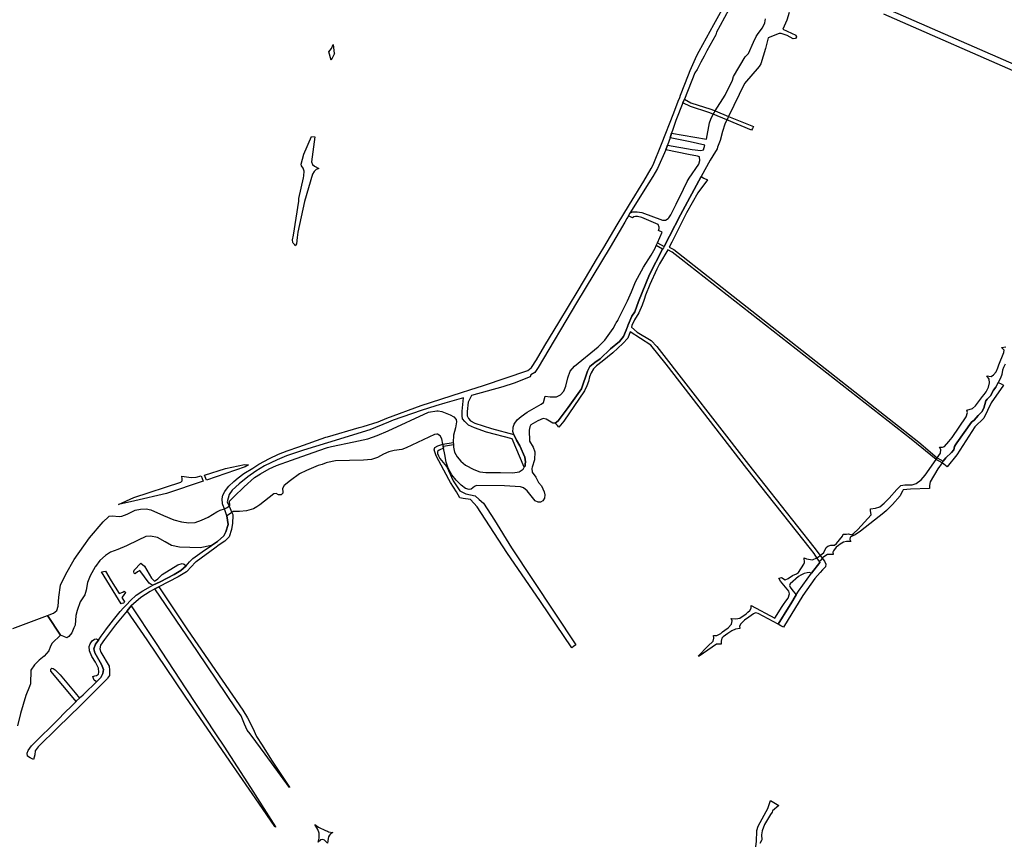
# Model space of a CAD drawing. Header units: metres. Extents: x 89872 to 99175, y 455036 to 468911.
# Tile 7 of 196: x 94554 to 95980, y 456951 to 458143. Entities that reach past the tile are written whole.
import ezdxf

# ---------------------------------------------------------------- set-up
doc = ezdxf.new("R2010")
doc.units = ezdxf.units.M
doc.layers.add('Waterdeel', color=7, linetype='Continuous', true_color=0x00aaff)
doc.layers.add('Wegdeel', color=7, linetype='Continuous', true_color=0x9a9a9a)
doc.layers.add('Wegdeel doorgaand', color=1, linetype='Continuous')

msp = doc.modelspace()

# ---------------------------------------------------------------- linework, layer by layer
at = {"layer": 'Waterdeel', "lineweight": -3}
for p, q in [((95697, 458208.5), (96085.3, 458038.8)), ((95633.3, 458138.5), (95633.9, 458144.2)), ((95668.4, 458153.5), (95664.9, 458142.5)), ((96036.3, 458049.8), (95805.4, 458151.1)), ((95623.7, 458122.9), (95629.9, 458131.5)), ((95629.9, 458131.5), (95633.3, 458138.5)), ((95664.9, 458142.5), (95659.3, 458129.6)), ((95659.3, 458129.6), (95665.5, 458126.3)), ((95616.8, 458110.5), (95620.8, 458118.8)), ((95620.8, 458118.8), (95623.7, 458122.9)), ((95638, 458116.7), (95634, 458101.4)), ((95653.7, 458123.2), (95638, 458116.7)), ((95657, 458123.2), (95653.7, 458123.2)), ((95665.7, 458120.1), (95657, 458123.2)), ((95665.5, 458126.3), (95678, 458120.7)), ((95674.4, 458115.3), (95665.7, 458120.1)), ((95677.6, 458115.9), (95674.4, 458115.3)), ((95679, 458118.5), (95677.6, 458115.9)), ((95678, 458120.7), (95679, 458118.5)), ((95001.7, 458096.5), (95005.9, 458101.6)), ((95005.9, 458101.6), (95008.2, 458107)), ((95008.2, 458107), (95009.4, 458094.3)), ((95609.5, 458094.1), (95616.8, 458110.5)), ((95634, 458101.4), (95627.5, 458079.1)), ((95005.1, 458084.7), (95001.7, 458096.5)), ((95010.2, 458094.1), (95005.1, 458084.7)), ((95009.4, 458094.3), (95010.2, 458094.1)), ((95587.8, 458060.8), (95604.8, 458089.5)), ((95604.8, 458089.5), (95609.5, 458094.1)), ((95624.8, 458075.3), (95603.9, 458050.9)), ((95627.5, 458079.1), (95624.8, 458075.3)), ((95586.3, 458055.5), (95587.8, 458060.8)), ((95575.9, 458034.1), (95586.3, 458055.5)), ((95603.9, 458050.9), (95580.6, 458002.9)), ((95561.1, 458011), (95575.9, 458034.1)), ((95554.8, 457999.1), (95558.2, 458006.4)), ((95558.2, 458006.4), (95559.6, 458008.5)), ((95559.6, 458008.5), (95561.1, 458011)), ((95580.6, 458002.9), (95579.4, 458000.4)), ((95548.8, 457970.1), (95553.2, 457994)), ((95553.2, 457994), (95554.8, 457999.1)), ((95575.3, 457991.8), (95571.7, 457981.5)), ((95578.3, 457998.1), (95575.3, 457991.8)), ((95579.4, 458000.4), (95578.3, 457998.1)), ((94965.7, 457948.3), (94976.9, 457974.3)), ((94981.5, 457973.5), (94976.7, 457937.6)), ((94976.9, 457974.3), (94981.5, 457973.5)), ((95495.9, 457972), (95498.2, 457978.9)), ((95498.2, 457978.9), (95548.8, 457970.1)), ((95571.7, 457981.5), (95568.5, 457968.4)), ((95489.9, 457955), (95492.4, 457961.7)), ((95492.4, 457961.7), (95528.1, 457955.4)), ((95524.8, 457966.5), (95495.9, 457972)), ((95546.4, 457961.4), (95524.8, 457966.5)), ((95544.5, 457954.8), (95546.4, 457961.4)), ((95564.8, 457958.6), (95564, 457956.3)), ((95568.5, 457968.4), (95564.8, 457958.6)), ((94961.9, 457934.1), (94965.7, 457948.3)), ((95522.5, 457947.8), (95489.9, 457955)), ((95535.8, 457945.7), (95522.5, 457947.8)), ((95528.1, 457955.4), (95540.5, 457953.8)), ((95538.6, 457944.7), (95535.8, 457945.7)), ((95539.1, 457939.3), (95538.6, 457944.7)), ((95540.5, 457953.8), (95544.5, 457954.8)), ((95558.1, 457946), (95554.1, 457940)), ((95564, 457956.3), (95558.1, 457946)), ((94962.2, 457931.4), (94961.9, 457934.1)), ((94964.5, 457928), (94962.2, 457931.4)), ((94976.7, 457937.6), (94978.1, 457933.6)), ((94978.1, 457933.6), (94981.2, 457931.1)), ((94981.2, 457931.1), (94987.6, 457927.9)), ((95523.7, 457913.6), (95537.5, 457934.2)), ((95537.5, 457934.2), (95539.1, 457939.3)), ((95554.1, 457940), (95541.2, 457916.1)), ((94965.9, 457923.8), (94964.5, 457928)), ((94965.4, 457914.3), (94965.7, 457917.1)), ((94965.7, 457917.1), (94965.9, 457923.8)), ((94978.1, 457919.5), (94966.6, 457880.2)), ((94980.4, 457923.3), (94978.1, 457919.5)), ((94983.6, 457926.4), (94980.4, 457923.3)), ((94987.6, 457927.9), (94983.6, 457926.4)), ((95541.2, 457916.1), (95510.9, 457860.5)), ((94958.6, 457884.4), (94965.4, 457914.3)), ((95515.6, 457897.7), (95520.9, 457908.8)), ((95520.9, 457908.8), (95523.7, 457913.6)), ((95504.8, 457876), (95515.6, 457897.7)), ((94950.7, 457831.5), (94958.2, 457880.7)), ((94966.6, 457880.2), (94957.1, 457835.4)), ((94958.2, 457880.7), (94958.6, 457884.4)), ((95497, 457860.9), (95504.8, 457876)), ((95435.6, 457859.1), (95437.8, 457862.9)), ((95441.5, 457856.3), (95435.6, 457859.1)), ((95437.8, 457862.9), (95441.7, 457865)), ((95441.7, 457865), (95448.3, 457865.2)), ((95448.3, 457865.2), (95455, 457864)), ((95455, 457864), (95485, 457853.2)), ((95494.3, 457856.5), (95497, 457860.9)), ((95510.9, 457860.5), (95494.9, 457829.8)), ((95443.6, 457857.7), (95441.5, 457856.3)), ((95445.9, 457858.1), (95443.6, 457857.7)), ((95448.8, 457858.1), (95445.9, 457858.1)), ((95455.1, 457857), (95448.8, 457858.1)), ((95478.7, 457846.9), (95455.1, 457857)), ((95480.3, 457842.8), (95478.7, 457846.9)), ((95485, 457853.2), (95489.4, 457853)), ((95489.4, 457853), (95493.3, 457855.3)), ((95493.3, 457855.3), (95494.3, 457856.5)), ((94949.2, 457824.5), (94950.7, 457831.5)), ((94957.1, 457835.4), (94955.9, 457827.8)), ((95477.6, 457820), (95484.5, 457835.6)), ((95479.2, 457838.2), (95480.3, 457840.7)), ((95484.5, 457835.6), (95479.2, 457838.2)), ((95480.3, 457840.7), (95480.3, 457842.8)), ((95494.9, 457829.8), (95487.4, 457815)), ((94949.7, 457820.5), (94949.2, 457824.5)), ((94950.3, 457819.8), (94949.7, 457820.5)), ((94952, 457817.8), (94950.3, 457819.8)), ((94953.2, 457816), (94952, 457817.8)), ((94955.2, 457818.5), (94953.2, 457816)), ((94955.9, 457827.8), (94955.2, 457818.5)), ((95474.4, 457812.4), (95476, 457816.2)), ((95476, 457816.2), (95476.8, 457818.1)), ((95476.8, 457818.1), (95477.6, 457820)), ((95457.3, 457784.9), (95468.4, 457802.1)), ((95485.2, 457810.8), (95466.3, 457774.2)), ((95468.4, 457802.1), (95474.4, 457812.4)), ((95486.4, 457813), (95485.2, 457810.8)), ((95487.4, 457815), (95486.4, 457813)), ((95446, 457763.6), (95457.3, 457784.9)), ((95466.3, 457774.2), (95450.4, 457735.4)), ((95440.3, 457749.3), (95446, 457763.6)), ((95434.3, 457736), (95440.3, 457749.3)), ((95420.7, 457709), (95434.3, 457736)), ((95450.4, 457735.4), (95444.8, 457720.4)), ((95444.8, 457720.4), (95440.7, 457714.2)), ((95413.5, 457696.2), (95417.5, 457703.2)), ((95417.5, 457703.2), (95418, 457704.2)), ((95418, 457704.2), (95420.1, 457707.9)), ((95420.1, 457707.9), (95420.7, 457709)), ((95435.4, 457701.6), (95435, 457700.6)), ((95440.7, 457714.2), (95435.4, 457701.6)), ((95401.3, 457679.2), (95413.5, 457696.2)), ((95432.3, 457693.9), (95428.5, 457684.5)), ((95432.7, 457695.1), (95432.3, 457693.9)), ((95433.2, 457696.2), (95432.7, 457695.1)), ((95434.8, 457700), (95433.2, 457696.2)), ((95435, 457700.6), (95434.8, 457700)), ((95391.8, 457669.7), (95401.3, 457679.2)), ((95422.6, 457677.4), (95409.9, 457666.7)), ((95428.5, 457684.5), (95422.6, 457677.4)), ((95357.6, 457641.6), (95391.8, 457669.7)), ((95409.9, 457666.7), (95394.9, 457652.5)), ((95971.8, 457643.5), (95979.4, 457661.3)), ((95976, 457668.8), (95982.1, 457669.8)), ((95979.8, 457665), (95976, 457668.8)), ((95979.4, 457661.3), (95979.8, 457665)), ((95386.8, 457647.1), (95379.9, 457641)), ((95394.9, 457652.5), (95386.8, 457647.1)), ((95981.3, 457644.8), (95978.9, 457639.6)), ((95347.9, 457625), (95351.2, 457634.3)), ((95351.2, 457634.3), (95357.6, 457641.6)), ((95376.2, 457634.5), (95367.7, 457609.1)), ((95379.9, 457641), (95376.2, 457634.5)), ((95964.4, 457629), (95968.1, 457633.4)), ((95968.1, 457633.4), (95970.6, 457639.5)), ((95970.6, 457639.5), (95971.8, 457643.5)), ((95977.1, 457636), (95976.2, 457629.8)), ((95978.9, 457639.6), (95977.1, 457636)), ((95345.2, 457612.7), (95347.9, 457625)), ((95957.9, 457623.1), (95954.7, 457627.6)), ((95954.7, 457627.6), (95960.9, 457626.6)), ((95957.1, 457611.4), (95958.5, 457617.5)), ((95958.5, 457617.5), (95957.9, 457623.1)), ((95960.9, 457626.6), (95964.4, 457629)), ((95971.1, 457617.8), (95967.4, 457611.2)), ((95974.6, 457624.1), (95971.1, 457617.8)), ((95976.2, 457629.8), (95974.6, 457624.1)), ((95337.5, 457600), (95342, 457605.7)), ((95342, 457605.7), (95345.2, 457612.7)), ((95367.7, 457609.1), (95348.5, 457581.8)), ((95950.6, 457600.8), (95953.7, 457604.7)), ((95953.7, 457604.7), (95957.1, 457611.4)), ((95964.2, 457607), (95959.9, 457598.9)), ((95967.4, 457611.2), (95964.2, 457607)), ((95309.5, 457586.9), (95312.9, 457589.3)), ((95312.9, 457589.3), (95315.1, 457598.5)), ((95315.1, 457598.5), (95322.2, 457597.4)), ((95322.2, 457597.4), (95331.3, 457597.4)), ((95331.3, 457597.4), (95337.5, 457600)), ((95938.3, 457584.5), (95948.1, 457597.8)), ((95948.1, 457597.8), (95950.6, 457600.8)), ((95953.3, 457591.6), (95950.4, 457581)), ((95955.3, 457593.8), (95953.3, 457591.6)), ((95958, 457596.8), (95955.3, 457593.8)), ((95959.9, 457598.9), (95958, 457596.8)), ((95087.6, 457548.2), (95146.3, 457575.3)), ((95146.3, 457575.3), (95158, 457577.1)), ((95158, 457577.1), (95160, 457576.9)), ((95160, 457576.9), (95165.7, 457576.1)), ((95165.7, 457576.1), (95177.5, 457571.1)), ((95280.1, 457568.7), (95289.2, 457575.2)), ((95289.2, 457575.2), (95309.5, 457586.9)), ((95348.5, 457581.8), (95334.1, 457562.4)), ((95924.8, 457568.2), (95926.8, 457574.8)), ((95925.8, 457578.1), (95933.7, 457580.3)), ((95926.8, 457574.8), (95925.8, 457578.1)), ((95933.7, 457580.3), (95938.3, 457584.5)), ((95947.3, 457575.8), (95942.2, 457570.2)), ((95950.4, 457581), (95947.3, 457575.8)), ((95177.5, 457571.1), (95182.8, 457568.5)), ((95182.8, 457568.5), (95186.2, 457564.5)), ((95186.7, 457561), (95185.2, 457552.5)), ((95186.2, 457564.5), (95186.7, 457561)), ((95270.2, 457557.9), (95274.7, 457564)), ((95274.7, 457564), (95280.1, 457568.7)), ((95304.4, 457562.8), (95294.5, 457556.9)), ((95312.3, 457565.8), (95304.4, 457562.8)), ((95316.7, 457565), (95312.3, 457565.8)), ((95326.2, 457559.4), (95316.7, 457565)), ((95329.8, 457559.4), (95326.2, 457559.4)), ((95334.1, 457562.4), (95329.8, 457559.4)), ((95904.5, 457538.3), (95924.8, 457568.2)), ((95932.5, 457560.7), (95911, 457530.8)), ((95936.1, 457563.7), (95932.5, 457560.7)), ((95942.2, 457570.2), (95936.1, 457563.7)), ((95071.6, 457541.2), (95087.6, 457548.2)), ((95185.2, 457552.5), (95182.4, 457541.8)), ((95268.5, 457547), (95268.6, 457552.1)), ((95269.7, 457542.6), (95268.5, 457547)), ((95268.6, 457552.1), (95268.7, 457553.5)), ((95268.7, 457553.5), (95270.2, 457557.9)), ((95292.7, 457553.7), (95292.1, 457549.1)), ((95292.1, 457549.1), (95292.5, 457533.3)), ((95294.5, 457556.9), (95292.7, 457553.7)), ((95005.9, 457525.6), (95038.1, 457532.1)), ((95038.1, 457532.1), (95058.5, 457536.7)), ((95058.5, 457536.7), (95071.6, 457541.2)), ((95154.9, 457542.6), (95113.6, 457523.4)), ((95158.4, 457543.1), (95154.9, 457542.6)), ((95159, 457543.2), (95158.4, 457543.1)), ((95163, 457541), (95159, 457543.2)), ((95165.5, 457536.7), (95163, 457541)), ((95167, 457528.9), (95165.5, 457536.7)), ((95182.4, 457541.8), (95182.1, 457531.3)), ((95182.1, 457531.3), (95182.2, 457529.3)), ((95273.7, 457534.7), (95269.7, 457542.6)), ((95278.6, 457526.6), (95273.7, 457534.7)), ((95292.5, 457533.3), (95297.7, 457524.4)), ((95893.1, 457525.5), (95899.8, 457532.8)), ((95899.8, 457532.8), (95902.2, 457535.6)), ((95902.2, 457535.6), (95904.5, 457538.3)), ((95911, 457530.8), (95909.1, 457527.7)), ((94947.9, 457505.6), (94987.4, 457519.6)), ((94987.4, 457519.6), (95000, 457523.8)), ((95000, 457523.8), (95005.9, 457525.6)), ((95088.9, 457517.7), (95080.8, 457514.3)), ((95096.3, 457519.7), (95088.9, 457517.7)), ((95107.6, 457521), (95096.3, 457519.7)), ((95113.6, 457523.4), (95107.6, 457521)), ((95167.3, 457527.2), (95167, 457528.9)), ((95167.6, 457525.4), (95167.3, 457527.2)), ((95168, 457523.1), (95167.6, 457525.4)), ((95169.8, 457513.6), (95168, 457523.1)), ((95182.2, 457529.3), (95182.3, 457527.6)), ((95182.3, 457527.6), (95182.4, 457524.6)), ((95182.4, 457524.6), (95184, 457517.1)), ((95184, 457517.1), (95187.7, 457510.3)), ((95285.7, 457510.1), (95278.6, 457526.6)), ((95297.7, 457524.4), (95300.3, 457517.5)), ((95300.3, 457517.5), (95299.8, 457506.2)), ((95882.8, 457509), (95887.5, 457516)), ((95885.9, 457524.3), (95890.3, 457524.5)), ((95887.9, 457520.9), (95885.9, 457524.3)), ((95887.5, 457516), (95887.9, 457520.9)), ((95890.3, 457524.5), (95893.1, 457525.5)), ((95903.2, 457516.9), (95895, 457508.8)), ((95907, 457520.6), (95903.2, 457516.9)), ((95907.7, 457525.5), (95907, 457520.6)), ((95909.1, 457527.7), (95907.7, 457525.5)), ((94925.9, 457498), (94947.9, 457505.6)), ((94998, 457501.7), (94992.1, 457499.6)), ((95000, 457502.1), (94998, 457501.7)), ((95011.4, 457504.5), (95000, 457502.1)), ((95051.9, 457505.7), (95011.4, 457504.5)), ((95063.5, 457506.4), (95051.9, 457505.7)), ((95072.4, 457509.4), (95063.5, 457506.4)), ((95080.8, 457514.3), (95072.4, 457509.4)), ((95171.8, 457502.6), (95169.8, 457513.6)), ((95174.1, 457495.7), (95171.8, 457502.6)), ((95187.7, 457510.3), (95193.1, 457504.2)), ((95193.1, 457504.2), (95199.9, 457498.5)), ((95286.7, 457503.2), (95285.7, 457510.1)), ((95286.3, 457500), (95286.7, 457503.2)), ((95299.8, 457506.2), (95296.2, 457495.5)), ((95865.3, 457483.7), (95881, 457506.4)), ((95881, 457506.4), (95882.1, 457507.9)), ((95882.1, 457507.9), (95882.8, 457509)), ((95889.7, 457501.8), (95883.7, 457493)), ((95890.6, 457503.1), (95889.7, 457501.8)), ((95891.5, 457504.4), (95890.6, 457503.1)), ((95895, 457508.8), (95891.5, 457504.4)), ((94821.8, 457483.8), (94852.4, 457493.6)), ((94880.8, 457496), (94824.7, 457476.8)), ((94852.4, 457493.6), (94879.5, 457499.3)), ((94879.5, 457499.3), (94885.3, 457498.7)), ((94885.3, 457498.7), (94880.8, 457496)), ((94902.8, 457486), (94915.4, 457493.3)), ((94915.4, 457493.3), (94925.9, 457498)), ((94969.6, 457490.7), (94959.3, 457485.9)), ((94986.4, 457497.8), (94969.6, 457490.7)), ((94992.1, 457499.6), (94986.4, 457497.8)), ((95175, 457492.9), (95174.1, 457495.7)), ((95179.9, 457484.6), (95175, 457492.9)), ((95199.9, 457498.5), (95211.6, 457492.3)), ((95211.6, 457492.3), (95220.3, 457488.8)), ((95220.3, 457488.8), (95229.2, 457487.6)), ((95229.2, 457487.6), (95250.6, 457487.8)), ((95250.6, 457487.8), (95268.1, 457487.2)), ((95268.1, 457487.2), (95277.4, 457488.6)), ((95277.4, 457488.6), (95283.1, 457492.5)), ((95283.1, 457492.5), (95284.8, 457495.3)), ((95284.8, 457495.3), (95285.9, 457497.1)), ((95285.9, 457497.1), (95286.3, 457500)), ((95296.2, 457495.5), (95295.6, 457493.7)), ((95295.6, 457493.7), (95296.4, 457488.2)), ((95296.4, 457488.2), (95301.7, 457480.8)), ((95883.7, 457493), (95872.6, 457474.2)), ((94719.7, 457451.8), (94787.7, 457474)), ((94820, 457475.1), (94766.6, 457457.6)), ((94787.7, 457474), (94789.5, 457475.9)), ((94789.7, 457478.4), (94789.1, 457482.5)), ((94789.1, 457482.5), (94799.1, 457481)), ((94789.5, 457475.9), (94789.7, 457478.4)), ((94799.1, 457481), (94803.7, 457480.5)), ((94803.7, 457480.5), (94809.9, 457481)), ((94809.9, 457481), (94817.2, 457482.9)), ((94817.2, 457482.9), (94820, 457475.1)), ((94824.7, 457476.8), (94821.8, 457483.8)), ((94879.3, 457467.1), (94894.2, 457480.5)), ((94894.2, 457480.5), (94902.8, 457486)), ((94946.4, 457476.2), (94937.4, 457469.1)), ((94959.3, 457485.9), (94946.4, 457476.2)), ((95186.1, 457476.9), (95179.9, 457484.6)), ((95193.6, 457469.4), (95186.1, 457476.9)), ((95301.7, 457480.8), (95305.5, 457473.5)), ((95305.5, 457473.5), (95309.7, 457468.4)), ((95852.2, 457471.8), (95859.3, 457477.2)), ((95859.3, 457477.2), (95865.3, 457483.7)), ((95872.6, 457474.2), (95871.4, 457469.1)), ((94864.5, 457452.7), (94879.3, 457467.1)), ((94937.4, 457469.1), (94934.8, 457464.8)), ((94934.8, 457464.8), (94935.3, 457459.2)), ((94935.3, 457459.2), (94935.4, 457457.8)), ((95199.5, 457464.8), (95193.6, 457469.4)), ((95204.9, 457463.2), (95199.5, 457464.8)), ((95208, 457463.6), (95204.9, 457463.2)), ((95212.6, 457467.4), (95208, 457463.6)), ((95215.7, 457469.2), (95212.6, 457467.4)), ((95256.4, 457468.3), (95215.7, 457469.2)), ((95279.6, 457467.2), (95256.4, 457468.3)), ((95283.9, 457465.6), (95279.6, 457467.2)), ((95289.1, 457461.1), (95283.9, 457465.6)), ((95300.8, 457446.8), (95289.1, 457461.1)), ((95309.7, 457468.4), (95313.6, 457459.7)), ((95313.6, 457459.7), (95314.8, 457455.3)), ((95813.2, 457450.5), (95824.5, 457463.4)), ((95824.5, 457463.4), (95827.1, 457465.9)), ((95827.1, 457465.9), (95830.2, 457468.9)), ((95830.2, 457468.9), (95836, 457469.7)), ((95832.6, 457460.7), (95830.8, 457457.4)), ((95833.6, 457462.5), (95832.6, 457460.7)), ((95844.3, 457463.5), (95833.6, 457462.5)), ((95836, 457469.7), (95846.5, 457469.9)), ((95871.4, 457464.7), (95844.3, 457463.5)), ((95846.5, 457469.9), (95852.2, 457471.8)), ((95871.4, 457469.1), (95871.4, 457464.7)), ((94697.1, 457441.4), (94719.7, 457451.8)), ((94720.9, 457446.6), (94697.1, 457441.4)), ((94766.6, 457457.6), (94720.9, 457446.6)), ((94857.8, 457446.2), (94864.5, 457452.7)), ((94858.4, 457439.8), (94857.8, 457446.2)), ((94922, 457456.9), (94901.7, 457441.1)), ((94925.8, 457457.2), (94922, 457456.9)), ((94928.8, 457455.5), (94925.8, 457457.2)), ((94933, 457455.5), (94928.8, 457455.5)), ((94935.4, 457457.8), (94933, 457455.5)), ((95304.9, 457445), (95300.8, 457446.8)), ((95308.5, 457445), (95304.9, 457445)), ((95311.8, 457446.8), (95308.5, 457445)), ((95314.2, 457450.4), (95311.8, 457446.8)), ((95314.8, 457455.3), (95314.2, 457450.4)), ((95805.9, 457443.3), (95813.2, 457450.5)), ((95828.9, 457454), (95818.2, 457441.3)), ((95830.8, 457457.4), (95828.9, 457454)), ((94709.6, 457427.3), (94721.4, 457433.1)), ((94721.4, 457433.1), (94729.2, 457434.9)), ((94729.2, 457434.9), (94737.4, 457435.2)), ((94737.4, 457435.2), (94744.2, 457433.6)), ((94744.2, 457433.6), (94762.6, 457425.4)), ((94827.3, 457423.3), (94839.8, 457430.7)), ((94839.8, 457430.7), (94844.6, 457433.5)), ((94844.6, 457433.5), (94850.6, 457435.1)), ((94850.6, 457435.1), (94853.5, 457436.7)), ((94853.5, 457436.7), (94857.5, 457438.9)), ((94857.5, 457438.9), (94858.4, 457439.8)), ((94863.5, 457431.2), (94861.4, 457429.8)), ((94872.3, 457431.4), (94863.5, 457431.2)), ((94882.8, 457432.2), (94872.3, 457431.4)), ((94893, 457435.3), (94882.8, 457432.2)), ((94897.5, 457438.3), (94893, 457435.3)), ((94901.7, 457441.1), (94897.5, 457438.3)), ((95786.2, 457435.4), (95793.5, 457436)), ((95786.2, 457432.8), (95786.2, 457435.4)), ((95787, 457426.3), (95786.2, 457432.8)), ((95793.5, 457436), (95799.6, 457438.2)), ((95799.6, 457438.2), (95805.9, 457443.3)), ((95809.3, 457432.6), (95805.4, 457429.4)), ((95818.2, 457441.3), (95809.3, 457432.6)), ((94655.4, 457393), (94675, 457416.3)), ((94675, 457416.3), (94682.6, 457423.4)), ((94682.6, 457423.4), (94683.9, 457424.7)), ((94683.9, 457424.7), (94687.9, 457425.2)), ((94687.9, 457425.2), (94698.1, 457423.9)), ((94698.1, 457423.9), (94702.3, 457424.4)), ((94702.3, 457424.4), (94709.6, 457427.3)), ((94762.6, 457425.4), (94777.3, 457419.3)), ((94777.3, 457419.3), (94788.3, 457416.2)), ((94788.3, 457416.2), (94799.3, 457414.9)), ((94808.2, 457415.4), (94817.6, 457418.6)), ((94817.6, 457418.6), (94827.3, 457423.3)), ((94857.8, 457427.5), (94854.2, 457425.1)), ((94854.2, 457425.1), (94856.1, 457412.3)), ((94861.4, 457429.8), (94857.8, 457427.5)), ((95767.9, 457405.2), (95787, 457426.3)), ((95805.4, 457429.4), (95771.8, 457402.7)), ((94799.3, 457414.9), (94808.2, 457415.4)), ((94852.7, 457402.1), (94849.7, 457396.2)), ((94856.1, 457412.3), (94852.7, 457402.1)), ((95761.9, 457399.8), (95767.9, 457405.2)), ((95771.8, 457402.7), (95764.1, 457397.7)), ((94646.9, 457381.6), (94655.4, 457393)), ((94725.8, 457389.8), (94708.9, 457381.6)), ((94736.7, 457395.2), (94725.8, 457389.8)), ((94743.5, 457395.8), (94736.7, 457395.2)), ((94753.7, 457393.7), (94743.5, 457395.8)), ((94765, 457387.4), (94753.7, 457393.7)), ((94840.8, 457387.8), (94831.9, 457382.3)), ((94849.7, 457396.2), (94840.8, 457387.8)), ((95737, 457384.9), (95745.4, 457395.6)), ((95745.4, 457395.6), (95746.6, 457398.6)), ((95746.6, 457398.6), (95751.2, 457398.6)), ((95751.2, 457388.1), (95746.9, 457387.1)), ((95751.2, 457398.6), (95754.5, 457399.2)), ((95757.6, 457387.7), (95751.2, 457388.1)), ((95754.5, 457399.2), (95759, 457397.7)), ((95756.6, 457394.2), (95756, 457390.9)), ((95756, 457390.9), (95757.6, 457387.7)), ((95760.5, 457396), (95756.6, 457394.2)), ((95759, 457397.7), (95761.9, 457399.8)), ((95764.1, 457397.7), (95760.5, 457396)), ((94633, 457361.7), (94646.9, 457381.6)), ((94696.4, 457376.4), (94685.6, 457372.5)), ((94708.9, 457381.6), (94696.4, 457376.4)), ((94773.9, 457381.9), (94765, 457387.4)), ((94785.4, 457379.5), (94773.9, 457381.9)), ((94815.4, 457378.6), (94785.4, 457379.5)), ((94831.9, 457382.3), (94815.4, 457378.6)), ((95718.4, 457372.1), (95721.9, 457379.4)), ((95721.9, 457379.4), (95724.5, 457381.4)), ((95724.5, 457381.4), (95728.5, 457382.6)), ((95728.5, 457382.6), (95733.8, 457382.5)), ((95732.4, 457374.6), (95731.6, 457372.3)), ((95736.6, 457379.6), (95732.4, 457374.6)), ((95733.8, 457382.5), (95737, 457384.9)), ((95739.6, 457382.1), (95736.6, 457379.6)), ((95742.3, 457384.3), (95739.6, 457382.1)), ((95746.9, 457387.1), (95742.3, 457384.3)), ((94621, 457340.5), (94633, 457361.7)), ((94670.1, 457360.3), (94663.8, 457351.9)), ((94678.4, 457367.6), (94670.1, 457360.3)), ((94685.6, 457372.5), (94678.4, 457367.6)), ((95690.7, 457357.4), (95689.9, 457364.1)), ((95689.9, 457364.1), (95693.5, 457362.6)), ((95693.5, 457362.6), (95702.2, 457361.5)), ((95702.2, 457361.5), (95708.5, 457364.5)), ((95708.5, 457364.5), (95710.7, 457365.9)), ((95710.7, 457365.9), (95713.4, 457367.6)), ((95714, 457361.1), (95712.1, 457359)), ((95713.4, 457367.6), (95718.4, 457372.1)), ((95716.4, 457363.6), (95714, 457361.1)), ((95718.5, 457365.9), (95716.4, 457363.6)), ((95723.9, 457369), (95718.5, 457365.9)), ((95732, 457368.9), (95723.9, 457369)), ((95731.6, 457372.3), (95732, 457368.9)), ((94663.3, 457351.1), (94656.4, 457338.3)), ((94663.8, 457351.9), (94663.3, 457351.1)), ((94672.7, 457343.9), (94678.4, 457345.1)), ((94678.4, 457345.1), (94686.9, 457330.9)), ((94719.5, 457343.8), (94720, 457346.6)), ((94720, 457346.6), (94729.6, 457356.5)), ((94728.3, 457346.1), (94724.9, 457343.9)), ((94741.6, 457327.8), (94728.3, 457346.1)), ((94729.6, 457356.5), (94735, 457352.1)), ((94735, 457352.1), (94745, 457334.8)), ((94760.5, 457340.2), (94783.3, 457354.3)), ((94787.5, 457346.1), (94777.7, 457340)), ((94783.3, 457354.3), (94789.5, 457356.3)), ((94795.5, 457352.9), (94787.5, 457346.1)), ((94789.5, 457356.3), (94792.6, 457354.9)), ((94792.6, 457354.9), (94795.5, 457352.9)), ((95682.1, 457343.3), (95689.7, 457355)), ((95689.7, 457355), (95690.7, 457357.4)), ((95712.9, 457357.7), (95700.5, 457342.3)), ((95712.1, 457359), (95712.9, 457357.7)), ((94613.4, 457324.8), (94621, 457340.5)), ((94656.4, 457338.3), (94652.5, 457328.6)), ((94701, 457297.7), (94672.7, 457343.9)), ((94686.9, 457330.9), (94698.3, 457312.7)), ((94719.8, 457341.9), (94719.5, 457343.8)), ((94720.7, 457341.1), (94719.8, 457341.9)), ((94722, 457341.6), (94720.7, 457341.1)), ((94724.9, 457343.9), (94722, 457341.6)), ((94745, 457334.8), (94747, 457332.8)), ((94747, 457332.8), (94749.6, 457330.7)), ((94749.6, 457330.7), (94754.3, 457334.1)), ((94754.3, 457334.1), (94760.5, 457340.2)), ((94777.7, 457340), (94757.6, 457329.5)), ((95653.2, 457334.8), (95657.1, 457335.9)), ((95655.7, 457330.5), (95653.2, 457334.8)), ((95657.1, 457335.9), (95662.7, 457332.6)), ((95662.7, 457332.6), (95666.7, 457334.3)), ((95666.7, 457334.3), (95673.3, 457338.6)), ((95682.1, 457337.2), (95669.6, 457326.9)), ((95673.3, 457338.6), (95679.2, 457341)), ((95679.2, 457341), (95682.1, 457343.3)), ((95685.1, 457339.3), (95682.1, 457337.2)), ((95690, 457341.7), (95685.1, 457339.3)), ((95694.4, 457342.6), (95690, 457341.7)), ((95697.3, 457343.1), (95694.4, 457342.6)), ((95700.5, 457342.3), (95697.3, 457343.1)), ((94610.8, 457307.5), (94613.4, 457324.8)), ((94650.4, 457317.6), (94648.6, 457310.8)), ((94652.5, 457328.6), (94650.4, 457317.6)), ((94744.4, 457325.5), (94741.6, 457327.8)), ((94747.2, 457324.5), (94744.4, 457325.5)), ((94757.6, 457329.5), (94747.2, 457324.5)), ((94749.7, 457319.2), (94755.6, 457322.1)), ((94811.7, 457228.5), (94749.7, 457319.2)), ((94755.6, 457322.1), (94797.4, 457260)), ((95668, 457316), (95655.7, 457330.5)), ((95669.6, 457326.9), (95669.1, 457324.4)), ((95669.1, 457324.4), (95669.9, 457321.9)), ((95669.9, 457321.9), (95672.3, 457318.4)), ((95672.3, 457318.4), (95678.7, 457310.8)), ((94610.1, 457294.3), (94610.8, 457307.5)), ((94648.6, 457310.8), (94641.8, 457300.8)), ((94698.3, 457312.7), (94703.4, 457314.8)), ((94704.2, 457309.3), (94702.1, 457306.7)), ((94702.1, 457306.7), (94706, 457300.5)), ((94703.4, 457314.8), (94705.3, 457316.1)), ((94707.4, 457313.9), (94704.2, 457309.3)), ((94705.3, 457316.1), (94707.1, 457315.2)), ((94707.1, 457315.2), (94707.4, 457313.9)), ((95663.7, 457301.6), (95667, 457306.1)), ((95667, 457306.1), (95669, 457312.3)), ((95669, 457312.3), (95668, 457316)), ((95678.7, 457310.8), (95670.6, 457297.6)), ((94603, 457284.3), (94607.8, 457288.3)), ((94607.8, 457288.3), (94610.1, 457294.3)), ((94637.3, 457288.3), (94635.6, 457280.8)), ((94641.8, 457300.8), (94637.3, 457288.3)), ((94702.2, 457298.3), (94701, 457297.7)), ((94704.3, 457298.7), (94702.2, 457298.3)), ((94705.6, 457299.5), (94704.3, 457298.7)), ((94706, 457300.5), (94705.6, 457299.5)), ((94709.9, 457287.8), (94715.7, 457294.7)), ((94715.7, 457294.7), (94751.1, 457241.6)), ((95608.7, 457285.7), (95611.6, 457287.9)), ((95611.6, 457287.9), (95613.6, 457291.3)), ((95613.6, 457291.3), (95613.4, 457295.5)), ((95613.4, 457295.5), (95647.6, 457276.8)), ((95647.6, 457276.8), (95658.1, 457293.9)), ((95667.5, 457292.6), (95652.4, 457268.1)), ((95658.1, 457293.9), (95660.3, 457296.9)), ((95660.3, 457296.9), (95663.7, 457301.6)), ((95670.6, 457297.6), (95667.5, 457292.6)), ((94544.4, 457262.1), (94594.4, 457280.7)), ((94594.4, 457280.7), (94603, 457284.3)), ((94594.4, 457280.7), (94613.1, 457252.2)), ((94613.1, 457252.2), (94594.4, 457280.7)), ((94635.6, 457280.8), (94634.6, 457266.9)), ((94738.7, 457245.5), (94709.9, 457287.8)), ((95585.8, 457272.9), (95584.6, 457276.6)), ((95584.6, 457276.6), (95591.1, 457275.9)), ((95591.1, 457275.9), (95597.1, 457277.2)), ((95597.1, 457277.2), (95605.9, 457283.4)), ((95603.8, 457274.3), (95598.2, 457268.9)), ((95609.9, 457278.5), (95603.8, 457274.3)), ((95605.9, 457283.4), (95608.7, 457285.7)), ((95613.2, 457280.9), (95609.9, 457278.5)), ((95616.6, 457283.4), (95613.2, 457280.9)), ((95619.8, 457284.8), (95616.6, 457283.4)), ((95623.6, 457283.6), (95619.8, 457284.8)), ((95652.4, 457268.1), (95623.6, 457283.6)), ((94632.8, 457262.9), (94629.6, 457255.9)), ((94634.6, 457266.9), (94632.8, 457262.9)), ((94797.4, 457260), (94877.5, 457143.7)), ((95572, 457257.1), (95575, 457259.8)), ((95575, 457259.8), (95580.2, 457263.2)), ((95580.2, 457263.2), (95584.8, 457268.1)), ((95584.8, 457268.1), (95585.8, 457272.9)), ((95590.5, 457261.2), (95585.2, 457258.4)), ((95597.1, 457262), (95590.5, 457261.2)), ((95598.2, 457268.9), (95596.7, 457265.4)), ((95596.7, 457265.4), (95597.1, 457262)), ((94613.1, 457252.2), (94601.1, 457240.8)), ((94615.7, 457251.5), (94613.1, 457252.2)), ((94617.9, 457250.4), (94615.7, 457251.5)), ((94622.3, 457248.3), (94617.9, 457250.4)), ((94625.4, 457250.4), (94622.3, 457248.3)), ((94629.6, 457255.9), (94625.4, 457250.4)), ((94659.1, 457244), (94662.7, 457246.8)), ((94662.7, 457246.8), (94665.3, 457247.1)), ((94668.1, 457245.2), (94664.1, 457239.1)), ((94665.3, 457247.1), (94668.1, 457245.2)), ((94793.6, 457164.3), (94738.7, 457245.5)), ((95558.3, 457243.8), (95559.5, 457247.9)), ((95558.7, 457251.7), (95563.6, 457252.1)), ((95559.5, 457247.9), (95558.7, 457251.7)), ((95563.6, 457252.1), (95569.4, 457254.9)), ((95569.4, 457254.9), (95572, 457257.1)), ((95571.1, 457248.1), (95569.7, 457243.6)), ((95572.9, 457250.1), (95571.1, 457248.1)), ((95576.2, 457252.3), (95572.9, 457250.1)), ((95579.5, 457254.6), (95576.2, 457252.3)), ((95585.2, 457258.4), (95579.5, 457254.6)), ((94599, 457236.5), (94596.6, 457229.5)), ((94601.1, 457240.8), (94599, 457236.5)), ((94654.8, 457236.1), (94656.5, 457239.7)), ((94655.1, 457229.6), (94654.8, 457236.1)), ((94656.5, 457239.7), (94659.1, 457244)), ((94664.1, 457239.1), (94661.8, 457232.8)), ((94661.8, 457232.8), (94663, 457226.8)), ((94751.1, 457241.6), (94794.7, 457174.6)), ((95536.8, 457222), (95550.4, 457236.5)), ((95563.4, 457239.4), (95538.1, 457222.1)), ((95550.4, 457236.5), (95558.3, 457243.8)), ((95570.1, 457239.4), (95563.4, 457239.4)), ((95569.7, 457243.6), (95570.1, 457239.4)), ((94589.6, 457222.1), (94582.5, 457216.4)), ((94596.6, 457229.5), (94589.6, 457222.1)), ((94658.8, 457221.7), (94655.1, 457229.6)), ((94664.1, 457213.2), (94658.8, 457221.7)), ((94663, 457226.8), (94667, 457220)), ((94667, 457220), (94672.6, 457209.7)), ((94867.9, 457145.6), (94811.7, 457228.5)), ((95538.1, 457222.1), (95536.8, 457222)), ((94575.5, 457209.6), (94570.3, 457201.8)), ((94582.5, 457216.4), (94575.5, 457209.6)), ((94599.3, 457203.4), (94600.7, 457204.4)), ((94599.3, 457202.8), (94599.3, 457203.4)), ((94599.3, 457200.1), (94599.3, 457202.8)), ((94600.7, 457204.4), (94602.6, 457204.3)), ((94602.6, 457204.3), (94605.7, 457202)), ((94668.1, 457204.7), (94664.1, 457213.2)), ((94668.9, 457198.8), (94668.1, 457204.7)), ((94672.6, 457209.7), (94675.7, 457202.5)), ((94675.7, 457202.5), (94674.7, 457196.9)), ((94570.3, 457201.8), (94569.8, 457181.7)), ((94634.1, 457159), (94599.3, 457200.1)), ((94605.7, 457202), (94612.7, 457194.8)), ((94612.7, 457194.8), (94634.4, 457168.7)), ((94660.3, 457192.6), (94663, 457193.3)), ((94660.9, 457189.8), (94660.3, 457192.6)), ((94662.2, 457187.2), (94660.9, 457189.8)), ((94663, 457193.3), (94665.6, 457194)), ((94671.7, 457191), (94665.5, 457184.7)), ((94665.6, 457194), (94668.1, 457196)), ((94668.1, 457196), (94668.9, 457198.8)), ((94674.7, 457196.9), (94671.7, 457191)), ((94568.5, 457178), (94563, 457165.2)), ((94569.8, 457181.7), (94568.5, 457178)), ((94665.5, 457184.7), (94662.2, 457187.2)), ((94794.7, 457174.6), (94837.7, 457109.5)), ((94563, 457165.2), (94555.4, 457139.2)), ((94634.4, 457168.7), (94640.8, 457161)), ((94640.8, 457161), (94636.7, 457157.2)), ((94858.6, 457070.2), (94793.6, 457164.3)), ((94636.1, 457156.6), (94634.1, 457159)), ((94636.7, 457157.2), (94636.1, 457156.6)), ((94875.1, 457135.6), (94867.9, 457145.6)), ((94555.4, 457139.2), (94551.1, 457121)), ((94879.6, 457123.6), (94875.1, 457135.6)), ((94877.5, 457143.7), (94883.9, 457132.5)), ((94883.9, 457132.5), (94891.8, 457118)), ((94883.5, 457114.7), (94879.6, 457123.6)), ((94891.8, 457118), (94897.1, 457105.8)), ((94837.7, 457109.5), (94849.7, 457091.6)), ((94888.1, 457109.7), (94883.5, 457114.7)), ((94896, 457098.3), (94888.1, 457109.7)), ((94897.1, 457105.8), (94905.2, 457093.3)), ((94849.7, 457091.6), (94888.5, 457031.8)), ((94909.7, 457080), (94896, 457098.3)), ((94905.2, 457093.3), (94918.8, 457071.3)), ((94944.9, 457031.8), (94909.7, 457080)), ((94900.3, 457009), (94858.6, 457070.2)), ((94918.8, 457071.3), (94945, 457032.4)), ((94888.5, 457031.8), (94924.4, 456975.1)), ((94945, 457032.4), (94944.9, 457031.8)), ((94923.6, 456975.5), (94900.3, 457009)), ((95636.8, 457000.5), (95638, 457003.1)), ((95638, 457003.1), (95641.3, 457013.1)), ((95641.3, 457013.1), (95653.4, 457006)), ((95653.4, 457006), (95644.4, 456997.9)), ((95623.6, 456975.7), (95635, 456997)), ((95641.6, 456992.6), (95632.7, 456978.5)), ((95635, 456997), (95636.8, 457000.5)), ((95643.6, 456996.4), (95641.6, 456992.6)), ((95644.4, 456997.9), (95643.6, 456996.4)), ((94924.5, 456974.5), (94923.6, 456975.5)), ((94924.4, 456975.1), (94924.5, 456974.5)), ((94985.8, 456971.3), (94981.6, 456978.5)), ((94981.6, 456978.5), (94986.9, 456974.4)), ((94986.9, 456974.4), (94997.2, 456969.6)), ((95621.8, 456969.6), (95623.6, 456975.7)), ((95632.7, 456978.5), (95629.5, 456969.3)), ((94987.7, 456965.8), (94985.8, 456971.3)), ((94988, 456958.8), (94987.7, 456965.8)), ((94997.2, 456969.6), (95000, 456968.5)), ((95000, 456968.5), (95001.4, 456967.9)), ((95001.5, 456960.7), (95000.7, 456957.9)), ((95001.4, 456967.9), (95007.7, 456966.7)), ((95002.7, 456963), (95001.5, 456960.7)), ((95004.4, 456965), (95002.7, 456963)), ((95007.7, 456966.7), (95004.4, 456965)), ((95621.2, 456959.2), (95621.5, 456963.9)), ((95621.5, 456963.9), (95621.8, 456969.6)), ((95629.5, 456969.3), (95628.5, 456963.3)), ((95628.5, 456963.3), (95628.7, 456956.1)), ((94986.3, 456952.7), (94988, 456958.8)), ((94990.2, 456956.3), (94986.3, 456952.7)), ((94993, 456956.6), (94990.2, 456956.3)), ((94995.5, 456955.5), (94993, 456956.6)), ((95000, 456951.4), (94995.5, 456955.5)), ((95000.7, 456957.9), (95000, 456951.4)), ((95620.3, 456945.9), (95620.9, 456954.2)), ((95620.9, 456954.2), (95621.2, 456959.2)), ((95628.2, 456955.1), (95626.1, 456950.9)), ((95628.7, 456956.1), (95628.2, 456955.1))]:
    msp.add_line(p, q, dxfattribs=at)
at = {"layer": 'Wegdeel'}
for p, q in [((95514.6, 458022.8), (95515.4, 458025)), ((95525.6, 458017.7), (95514.6, 458022.8)), ((95515.4, 458025), (95516.6, 458028.1)), ((95516.6, 458028.1), (95526.1, 458022.9)), ((95552.3, 458008.9), (95525.6, 458017.7)), ((95526.1, 458022.9), (95555.1, 458013.5)), ((95558.2, 458006.4), (95552.3, 458008.9)), ((95555.1, 458013.5), (95561.1, 458011)), ((95578.3, 457998.1), (95558.2, 458006.4)), ((95561.1, 458011), (95580.6, 458002.9)), ((95580.6, 458002.9), (95616.6, 457988.5)), ((95614, 457983.3), (95578.3, 457998.1)), ((95616.6, 457988.5), (95615.3, 457985.8)), ((95615.3, 457985.8), (95614, 457983.3)), ((95510.9, 457860.5), (95541.2, 457916.1)), ((95541.2, 457916.1), (95544.9, 457914)), ((95550, 457911.2), (95535.9, 457892.6)), ((95544.9, 457914), (95550, 457911.2)), ((95535.9, 457892.6), (95519.7, 457863.4)), ((95494.9, 457829.8), (95510.9, 457860.5)), ((95519.7, 457863.4), (95498.3, 457821.1)), ((95487.4, 457815), (95494.9, 457829.8)), ((95476, 457816.2), (95476.8, 457818.1)), ((95485.2, 457810.8), (95476, 457816.2)), ((95476.8, 457818.1), (95477.6, 457820)), ((95477.6, 457820), (95487.4, 457815)), ((95498.3, 457821.1), (95494.8, 457814)), ((95466.3, 457774.2), (95485.2, 457810.8)), ((95492.6, 457809.9), (95480.8, 457789.8)), ((95498.9, 457806.6), (95492.6, 457809.9)), ((95494.8, 457814), (95501.4, 457810.5)), ((95511.9, 457796.4), (95498.9, 457806.6)), ((95501.4, 457810.5), (95856.2, 457531.6)), ((95480.8, 457789.8), (95477, 457782.2)), ((95845.1, 457535.8), (95511.9, 457796.4)), ((95450.4, 457735.4), (95466.3, 457774.2)), ((95477, 457782.2), (95466.4, 457759.9)), ((95466.4, 457759.9), (95460.3, 457744.2)), ((95460.3, 457744.2), (95458.4, 457738.3)), ((95444.8, 457720.4), (95450.4, 457735.4)), ((95455.7, 457730.2), (95450.6, 457719.1)), ((95458.4, 457738.3), (95455.7, 457730.2)), ((95440.7, 457714.2), (95444.8, 457720.4)), ((95450.6, 457719.1), (95444.6, 457708.8)), ((95435, 457700.6), (95435.4, 457701.6)), ((95435.4, 457701.6), (95440.7, 457714.2)), ((95444.6, 457708.8), (95440.6, 457700.3)), ((95428.5, 457684.5), (95432.3, 457693.9)), ((95432.3, 457693.9), (95432.7, 457695.1)), ((95432.7, 457695.1), (95433.2, 457696.2)), ((95433.2, 457696.2), (95434.8, 457700)), ((95438.1, 457691.5), (95434.6, 457682.3)), ((95434.8, 457700), (95435, 457700.6)), ((95468.1, 457672.1), (95438.1, 457691.5)), ((95440.6, 457700.3), (95439.9, 457697.9)), ((95439.9, 457697.9), (95448.4, 457691)), ((95448.4, 457691), (95468.5, 457678.9)), ((95409.9, 457666.7), (95422.6, 457677.4)), ((95427.7, 457674.5), (95412.9, 457660.9)), ((95422.6, 457677.4), (95428.5, 457684.5)), ((95434.6, 457682.3), (95427.7, 457674.5)), ((95468.5, 457678.9), (95476.7, 457670.3)), ((95394.9, 457652.5), (95409.9, 457666.7)), ((95412.9, 457660.9), (95397.8, 457648.2)), ((95490.2, 457644.6), (95468.1, 457672.1)), ((95476.7, 457670.3), (95609.4, 457499.6)), ((95379.9, 457641), (95386.8, 457647.1)), ((95386.8, 457647.1), (95394.9, 457652.5)), ((95397.8, 457648.2), (95389.5, 457642.1)), ((95607.2, 457493.7), (95490.2, 457644.6)), ((95367.7, 457609.1), (95376.2, 457634.5)), ((95376.2, 457634.5), (95379.9, 457641)), ((95381.5, 457632.2), (95379.3, 457626.2)), ((95385, 457637.7), (95381.5, 457632.2)), ((95389.5, 457642.1), (95385, 457637.7)), ((95377.9, 457619.7), (95375.5, 457613)), ((95379.3, 457626.2), (95377.9, 457619.7)), ((95967.4, 457611.2), (95971.1, 457617.8)), ((95971.1, 457617.8), (95975.2, 457615.9)), ((95975.2, 457615.9), (95978.6, 457614.3)), ((95371.8, 457606.2), (95342, 457562.3)), ((95348.5, 457581.8), (95367.7, 457609.1)), ((95375.5, 457613), (95371.8, 457606.2)), ((95959.9, 457598.9), (95964.2, 457607)), ((95978.6, 457614.3), (95960.9, 457588.8)), ((95964.2, 457607), (95967.4, 457611.2)), ((95960.9, 457588.8), (95950.3, 457566.4)), ((95950.4, 457581), (95953.3, 457591.6)), ((95953.3, 457591.6), (95955.3, 457593.8)), ((95955.3, 457593.8), (95958, 457596.8)), ((95958, 457596.8), (95959.9, 457598.9)), ((95334.1, 457562.4), (95348.5, 457581.8)), ((95942.2, 457570.2), (95947.3, 457575.8)), ((95947.3, 457575.8), (95950.4, 457581)), ((95329.8, 457559.4), (95334.1, 457562.4)), ((95332.8, 457555.9), (95329.8, 457559.4)), ((95342, 457562.3), (95334.9, 457553.6)), ((95911, 457530.8), (95932.5, 457560.7)), ((95932.5, 457560.7), (95936.1, 457563.7)), ((95936.1, 457563.7), (95942.2, 457570.2)), ((95950.3, 457566.4), (95937.3, 457554.1)), ((95334.9, 457553.6), (95332.8, 457555.9)), ((95937.3, 457554.1), (95911.1, 457513.2)), ((95170, 457529.4), (95178.9, 457530.8)), ((95178.9, 457530.8), (95182.1, 457531.3)), ((95182.1, 457531.3), (95182.2, 457529.3)), ((95881, 457506.4), (95845.1, 457535.8)), ((95856.2, 457531.6), (95882.8, 457509)), ((95909.1, 457527.7), (95911, 457530.8)), ((95154.4, 457520.5), (95155.3, 457524.1)), ((95157.1, 457511.9), (95154.4, 457520.5)), ((95155.3, 457524.1), (95159.8, 457526.4)), ((95161.5, 457520), (95159.1, 457518)), ((95159.1, 457518), (95159.2, 457515.4)), ((95159.8, 457526.4), (95167, 457528.9)), ((95168, 457523.1), (95161.5, 457520)), ((95167, 457528.9), (95170, 457529.4)), ((95170.6, 457525.9), (95167.6, 457525.4)), ((95167.6, 457525.4), (95168, 457523.1)), ((95179.6, 457527.2), (95170.6, 457525.9)), ((95182.3, 457527.6), (95179.6, 457527.2)), ((95182.2, 457529.3), (95182.3, 457527.6)), ((95895, 457508.8), (95903.2, 457516.9)), ((95903.2, 457516.9), (95907, 457520.6)), ((95907, 457520.6), (95907.7, 457525.5)), ((95907.7, 457525.5), (95909.1, 457527.7)), ((95175.4, 457477.7), (95157.1, 457511.9)), ((95159.2, 457515.4), (95160.5, 457511.7)), ((95160.5, 457511.7), (95162.6, 457508)), ((95162.6, 457508), (95172, 457496.6)), ((95889.7, 457501.8), (95881, 457506.4)), ((95882.8, 457509), (95891.5, 457504.4)), ((95897.2, 457496), (95889.7, 457501.8)), ((95891.5, 457504.4), (95895, 457508.8)), ((95911.1, 457513.2), (95897.2, 457496)), ((95172, 457496.6), (95173.7, 457493.4)), ((95173.7, 457493.4), (95175.2, 457490.5)), ((95175.2, 457490.5), (95181.9, 457475.6)), ((95699.3, 457377.5), (95607.2, 457493.7)), ((95609.4, 457499.6), (95704.2, 457379.8)), ((95177.9, 457473.2), (95175.4, 457477.7)), ((95186.7, 457459.6), (95177.9, 457473.2)), ((95181.9, 457475.6), (95191.4, 457461.3)), ((95191.4, 457450.9), (95186.7, 457459.6)), ((95191.4, 457461.3), (95200, 457456.8)), ((95196.2, 457450.2), (95191.4, 457450.9)), ((95207.2, 457448.7), (95196.2, 457450.2)), ((95200, 457456.8), (95213.5, 457454.1)), ((95216.7, 457438.3), (95207.2, 457448.7)), ((95213.5, 457454.1), (95219.4, 457448.9)), ((95219.4, 457448.9), (95225.7, 457443.2)), ((95259.6, 457371.9), (95216.7, 457438.3)), ((95225.7, 457443.2), (95241.5, 457418.9)), ((95241.5, 457418.9), (95266.4, 457378.7)), ((95266.4, 457378.7), (95359.7, 457238.6)), ((95704.5, 457370.5), (95699.3, 457377.5)), ((95704.2, 457379.8), (95713.4, 457367.6)), ((95308.1, 457301.3), (95259.6, 457371.9)), ((95708.5, 457364.5), (95704.5, 457370.5)), ((95712.1, 457359), (95708.5, 457364.5)), ((95713.4, 457367.6), (95716.4, 457363.6)), ((95716.4, 457363.6), (95719.4, 457359.5)), ((95719.4, 457359.5), (95721.4, 457355.3)), ((95700.5, 457342.3), (95712.9, 457357.7)), ((95712.9, 457357.7), (95712.1, 457359)), ((95716.7, 457347), (95713.2, 457343.1)), ((95721.1, 457351.3), (95716.7, 457347)), ((95721.4, 457355.3), (95721.1, 457351.3)), ((95682.1, 457316.2), (95700.5, 457342.3)), ((95705.5, 457334.6), (95688.1, 457309.7)), ((95713.2, 457343.1), (95705.5, 457334.6)), ((95688.1, 457309.7), (95660.4, 457264)), ((95670.6, 457297.6), (95678.7, 457310.8)), ((95678.7, 457310.8), (95682.1, 457316.2)), ((95353.5, 457234), (95308.1, 457301.3)), ((95652.4, 457268.1), (95667.5, 457292.6)), ((95667.5, 457292.6), (95670.6, 457297.6)), ((95656.5, 457266), (95652.4, 457268.1)), ((95660.4, 457264), (95656.5, 457266)), ((95356.3, 457236.1), (95353.5, 457234)), ((95359.7, 457238.6), (95356.3, 457236.1))]:
    msp.add_line(p, q, dxfattribs=at)
at = {"layer": 'Wegdeel doorgaand'}
msp.add_lwpolyline([(95587.2, 458169.6), (95568.4, 458134.8), (95563.1, 458124.9), (95562, 458121.3), (95549.4, 458098.1), (95545.2, 458090.5), (95540.5, 458081.5), (95535.3, 458070.8), (95531.9, 458066.2), (95516.6, 458028.1), (95515.4, 458025), (95514.6, 458022.8), (95504.5, 457997.3), (95499.9, 457984), (95498.2, 457978.9), (95495.9, 457972), (95492.4, 457961.7), (95489.9, 457955), (95477.6, 457927.8), (95471.2, 457916.2), (95465.3, 457907.1), (95437.8, 457862.9), (95435.6, 457859.1), (95433.4, 457855.3), (95430.5, 457850.2), (95409.4, 457813.8), (95360.3, 457733.2), (95304.9, 457639.6), (95300.2, 457632.3), (95294.2, 457628.9), (95293.4, 457626.3), (95270.4, 457617), (95253.8, 457611.8), (95208.6, 457599.1), (95203.6, 457589.5), (95202.2, 457575.9), (95202.2, 457570), (95204, 457566), (95207.2, 457562.8), (95213.1, 457559.2), (95237.5, 457551.5), (95269.7, 457542.6), (95273.7, 457534.7), (95278.6, 457526.6), (95285.7, 457510.1), (95286.7, 457503.2), (95286.3, 457500), (95285.9, 457497.1), (95284.8, 457495.3), (95267.1, 457536.4), (95230.2, 457546.1), (95212.6, 457552.4), (95204, 457556.5), (95198.6, 457561.5), (95195.5, 457565.5), (95195.1, 457569.6), (95195, 457576.4), (95196.6, 457595.7), (95169.8, 457588.3), (95156.6, 457584.2), (95135.3, 457577.5), (95094.9, 457563.4), (95088, 457560.6), (95061.2, 457549.5), (95000, 457530.8), (94965.1, 457519.9), (94940.4, 457511.9), (94926.8, 457506.3), (94908.7, 457497.2), (94896.2, 457489.6), (94884.5, 457481.3), (94872, 457471.6), (94862, 457462.4), (94857.5, 457456), (94855.9, 457450.4), (94854.6, 457445.4), (94857.5, 457438.9), (94861.4, 457429.8), (94862.7, 457426.9), (94862.7, 457425.5), (94862.4, 457414.7), (94861, 457405.1), (94857.7, 457394.5), (94851.3, 457388.4), (94843.2, 457382.9), (94837, 457378.5), (94809.6, 457358.6), (94808.8, 457357.8), (94796.3, 457344.3), (94795.9, 457343.8), (94783.8, 457336.9), (94755.6, 457322.1), (94749.7, 457319.2), (94743.2, 457315.7), (94729.6, 457306.8), (94715.7, 457294.7), (94709.9, 457287.8), (94692.9, 457267.1), (94682.6, 457253.7), (94676.9, 457246.2), (94671, 457237.8), (94670.2, 457232.8), (94671.6, 457227.8), (94683.6, 457207.5), (94684.4, 457201.7), (94684.1, 457194.2), (94681.6, 457190), (94680.7, 457189.1), (94642.1, 457150.6), (94609.4, 457118.6), (94581.1, 457090.9), (94576.6, 457084.8), (94576, 457079), (94574.2, 457072.2), (94569.5, 457074.9), (94565.6, 457077.1), (94564.9, 457081.5), (94566.3, 457085.3), (94571.2, 457092), (94574.3, 457095.1), (94609.3, 457130), (94620, 457140.7), (94628.6, 457149.3), (94636.1, 457156.6), (94636.7, 457157.2), (94640.8, 457161), (94642.9, 457163), (94645.9, 457165.9), (94651.6, 457171.3), (94661.6, 457180.8), (94665.5, 457184.7), (94671.7, 457191), (94674.7, 457196.9), (94675.7, 457202.5), (94672.6, 457209.7), (94667, 457220), (94663, 457226.8), (94661.8, 457232.8), (94664.1, 457239.1), (94668.1, 457245.2), (94672, 457251.1), (94676.4, 457256.7), (94680, 457261.5), (94690, 457274.6), (94699.9, 457286.4), (94704.5, 457292), (94708.7, 457296.3), (94714.5, 457302.4), (94723, 457310.1), (94732.6, 457316.4), (94743.6, 457322.7), (94747.2, 457324.5), (94757.6, 457329.5), (94777.7, 457340), (94787.5, 457346.1), (94795.5, 457352.9), (94800, 457358.5), (94804.8, 457363.3), (94811.5, 457368.1), (94818.3, 457373.2), (94831.9, 457382.3), (94840.8, 457387.8), (94849.7, 457396.2), (94852.7, 457402.1), (94856.1, 457412.3), (94854.2, 457425.1), (94850.6, 457435.1), (94848.4, 457441.2), (94847.9, 457442.6), (94847.3, 457449.7), (94848.6, 457454.9), (94851.4, 457460.2), (94852.2, 457461.7), (94857.1, 457467.9), (94864.4, 457474.8), (94870.5, 457480), (94879, 457486.4), (94891.6, 457494.3), (94900.6, 457499.9), (94916, 457508.1), (94929, 457514.5), (94941.5, 457519.3), (94958.5, 457524.9), (94997.7, 457538.9), (95000, 457539.5), (95045.9, 457552.8), (95051.6, 457554.5), (95073.3, 457561.3), (95085.8, 457566.2), (95135.5, 457584.8), (95194, 457603.7), (95205.9, 457607.5), (95225.7, 457613.8), (95290, 457635.3), (95294.6, 457639.1), (95295.5, 457639.8), (95302.4, 457650.9), (95314.8, 457671.6), (95334.9, 457705.1), (95362.7, 457751.3), (95379.7, 457779.7), (95389.6, 457796), (95400, 457813.6), (95419.4, 457846.4), (95437.2, 457875.8), (95457.9, 457909.4), (95468.7, 457927.9), (95471.6, 457933), (95483.7, 457962.8), (95501.5, 458008.4), (95507.9, 458025.3), (95509.9, 458030.6), (95511.1, 458033.7), (95522.6, 458063.5), (95525.2, 458069.7), (95534.7, 458091.5), (95538, 458097.5), (95559.4, 458136.4), (95578.4, 458171)], dxfattribs=at)

doc.saveas('drawing.dxf')
